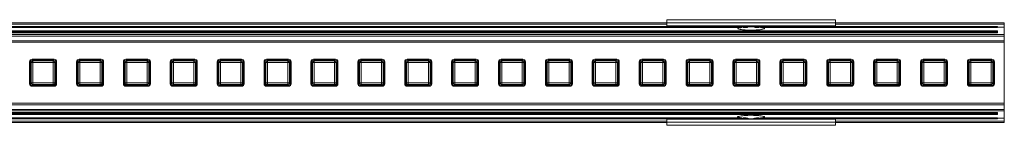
# Model space of a CAD drawing. Header units: millimetres. Extents: x -1079 to 3821, y 211 to 861.
# Tile 21 of 26: x 956 to 1247, y 829 to 861. Entities that reach past the tile are written whole.
import ezdxf

# ---------------------------------------------------------------- set-up
doc = ezdxf.new("R2010")
doc.units = ezdxf.units.MM

# ---------------------------------------------------------------- blocks, each defined once
blk = doc.blocks.new('Drawing View1')
at = {"color": 7, "linetype": 'Continuous', "lineweight": 18}
for p, q in [((1850, 0.97), (50, 0.97)), ((1850, 0.58), (50, 0.58)), ((1900, 1.88), (1850, 1.88)), ((1850, 1.88), (1850, 0.96)), ((1900, 0.96), (1850, 0.96)), ((1850, 0.96), (1850, 0.04)), ((1900, 0.04), (1850, 0.04)), ((1850, 0.04), (1850, 0)), ((1850, 0), (1900, 0)), ((1900, 1.88), (1900, 0.96)), ((1950, 0.97), (1900, 0.97)), ((1900, 0.96), (1900, 0.04)), ((1950, 0.58), (1900, 0.58)), ((1900, 0.04), (1900, 0)), ((1950, 0.97), (1950, 0.58)), ((1950, -2.47), (-50, -2.47)), ((1948, -0.12), (-48, -0.12)), ((1948, -0.18), (-48, -0.18)), ((1948, -1.4), (-48, -1.4)), ((1948, -1.57), (-48, -1.57)), ((1948, -1.75), (-48, -1.75)), ((1948, -1.99), (-48, -1.99)), ((1872.41, -0.24), (27.59, -0.24)), ((1872.19, -0.46), (27.81, -0.46)), ((1873.91, -0.39), (1872.65, -0.39)), ((1877.35, -0.39), (1876.09, -0.39)), ((1948, -0.24), (1877.59, -0.24)), ((1948, -0.46), (1877.81, -0.46)), ((1948, -0.12), (1948, -0.18)), ((1948, -0.18), (1948, -0.24)), ((1948, -0.24), (1948, -0.46)), ((1950, -0.31), (1948, -0.31)), ((1948, -1.4), (1948, -1.57)), ((1948, -1.57), (1948, -1.75)), ((1948, -1.75), (1948, -1.99)), ((1950, -0.31), (1950, -2.47)), ((1950, -2.47), (1950, -2.93)), ((1950, -2.93), (-50, -2.93)), ((1950, -4.34), (-50, -4.34)), ((1950, -4.77), (-50, -4.77)), ((1950, -2.93), (1950, -4.34)), ((1950, -4.34), (1950, -4.77)), ((1950, -4.77), (1950, -22.79)), ((1661.28, -10.53), (1661.28, -17.03)), ((1661.77, -10.77), (1661.53, -10.53)), ((1661.53, -10.53), (1661.53, -17.04)), ((1661.77, -16.79), (1661.77, -10.77)), ((1662.27, -10.77), (1661.77, -10.77)), ((1662.02, -10.03), (1662.27, -10.28)), ((1668.53, -10.03), (1662.02, -10.03)), ((1668.53, -9.78), (1662.03, -9.78)), ((1662.27, -10.77), (1662.27, -10.28)), ((1662.27, -10.28), (1668.29, -10.28)), ((1662.27, -10.77), (1662.27, -16.79)), ((1668.29, -10.77), (1662.27, -10.77)), ((1668.29, -10.28), (1668.53, -10.03)), ((1668.29, -10.77), (1668.29, -10.28)), ((1668.29, -16.79), (1668.29, -10.77)), ((1668.29, -10.77), (1668.78, -10.77)), ((1669.03, -10.53), (1668.78, -10.77)), ((1668.78, -10.77), (1668.78, -16.79)), ((1669.03, -17.04), (1669.03, -10.53)), ((1669.28, -17.03), (1669.28, -10.53)), ((1675.17, -10.53), (1675.17, -17.03)), ((1675.66, -10.77), (1675.42, -10.53)), ((1675.42, -10.53), (1675.42, -17.04)), ((1676.16, -10.77), (1675.66, -10.77)), ((1675.66, -16.79), (1675.66, -10.77)), ((1675.91, -10.03), (1676.16, -10.28)), ((1682.42, -10.03), (1675.91, -10.03)), ((1682.42, -9.78), (1675.92, -9.78)), ((1676.16, -10.77), (1676.16, -10.28)), ((1676.16, -10.28), (1682.18, -10.28)), ((1682.18, -10.77), (1676.16, -10.77)), ((1676.16, -10.77), (1676.16, -16.79)), ((1682.18, -10.28), (1682.42, -10.03)), ((1682.18, -10.77), (1682.18, -10.28)), ((1682.18, -16.79), (1682.18, -10.77)), ((1682.18, -10.77), (1682.67, -10.77)), ((1682.92, -10.53), (1682.67, -10.77)), ((1682.67, -10.77), (1682.67, -16.79)), ((1682.92, -17.04), (1682.92, -10.53)), ((1683.17, -17.03), (1683.17, -10.53)), ((1689.06, -10.53), (1689.06, -17.03)), ((1689.55, -10.77), (1689.31, -10.53)), ((1689.31, -10.53), (1689.31, -17.04)), ((1690.05, -10.77), (1689.55, -10.77)), ((1689.55, -16.79), (1689.55, -10.77)), ((1689.8, -10.03), (1690.05, -10.28)), ((1696.31, -10.03), (1689.8, -10.03)), ((1696.31, -9.78), (1689.81, -9.78)), ((1690.05, -10.77), (1690.05, -10.28)), ((1690.05, -10.28), (1696.07, -10.28)), ((1696.07, -10.77), (1690.05, -10.77)), ((1690.05, -10.77), (1690.05, -16.79)), ((1696.07, -10.28), (1696.31, -10.03)), ((1696.07, -10.77), (1696.07, -10.28)), ((1696.07, -16.79), (1696.07, -10.77)), ((1696.07, -10.77), (1696.56, -10.77)), ((1696.81, -10.53), (1696.56, -10.77)), ((1696.56, -10.77), (1696.56, -16.79)), ((1696.81, -17.04), (1696.81, -10.53)), ((1697.06, -17.03), (1697.06, -10.53)), ((1702.94, -10.53), (1702.94, -17.03)), ((1703.44, -10.77), (1703.19, -10.53)), ((1703.19, -10.53), (1703.19, -17.04)), ((1703.93, -10.77), (1703.44, -10.77)), ((1703.44, -16.79), (1703.44, -10.77)), ((1710.19, -9.78), (1703.69, -9.78)), ((1703.69, -10.03), (1703.93, -10.28)), ((1710.2, -10.03), (1703.69, -10.03)), ((1703.93, -10.77), (1703.93, -10.28)), ((1703.93, -10.28), (1709.95, -10.28)), ((1709.95, -10.77), (1703.93, -10.77)), ((1703.93, -10.77), (1703.93, -16.79)), ((1709.95, -10.28), (1710.2, -10.03)), ((1709.95, -10.77), (1709.95, -10.28)), ((1709.95, -16.79), (1709.95, -10.77)), ((1709.95, -10.77), (1710.45, -10.77)), ((1710.69, -10.53), (1710.45, -10.77)), ((1710.45, -10.77), (1710.45, -16.79)), ((1710.69, -17.04), (1710.69, -10.53)), ((1710.94, -17.03), (1710.94, -10.53)), ((1716.83, -10.53), (1716.83, -17.03)), ((1717.33, -10.77), (1717.08, -10.53)), ((1717.08, -10.53), (1717.08, -17.04)), ((1717.82, -10.77), (1717.33, -10.77)), ((1717.33, -16.79), (1717.33, -10.77)), ((1724.08, -9.78), (1717.58, -9.78)), ((1717.58, -10.03), (1717.82, -10.28)), ((1724.09, -10.03), (1717.58, -10.03)), ((1717.82, -10.77), (1717.82, -10.28)), ((1717.82, -10.28), (1723.84, -10.28)), ((1723.84, -10.77), (1717.82, -10.77)), ((1717.82, -10.77), (1717.82, -16.79)), ((1723.84, -10.28), (1724.09, -10.03)), ((1723.84, -10.77), (1723.84, -10.28)), ((1723.84, -16.79), (1723.84, -10.77)), ((1723.84, -10.77), (1724.34, -10.77)), ((1724.58, -10.53), (1724.34, -10.77)), ((1724.34, -10.77), (1724.34, -16.79)), ((1724.58, -17.04), (1724.58, -10.53)), ((1724.83, -17.03), (1724.83, -10.53)), ((1730.72, -10.53), (1730.72, -17.03)), ((1731.22, -10.77), (1730.97, -10.53)), ((1730.97, -10.53), (1730.97, -17.04)), ((1731.22, -16.79), (1731.22, -10.77)), ((1731.71, -10.77), (1731.22, -10.77)), ((1737.97, -9.78), (1731.47, -9.78)), ((1731.47, -10.03), (1731.71, -10.28)), ((1737.98, -10.03), (1731.47, -10.03)), ((1731.71, -10.77), (1731.71, -10.28)), ((1731.71, -10.28), (1737.73, -10.28)), ((1737.73, -10.77), (1731.71, -10.77)), ((1731.71, -10.77), (1731.71, -16.79)), ((1737.73, -10.28), (1737.98, -10.03)), ((1737.73, -10.77), (1737.73, -10.28)), ((1737.73, -16.79), (1737.73, -10.77)), ((1737.73, -10.77), (1738.23, -10.77)), ((1738.47, -10.53), (1738.23, -10.77)), ((1738.23, -10.77), (1738.23, -16.79)), ((1738.47, -17.04), (1738.47, -10.53)), ((1738.72, -17.03), (1738.72, -10.53)), ((1744.61, -10.53), (1744.61, -17.03)), ((1745.11, -10.77), (1744.86, -10.53)), ((1744.86, -10.53), (1744.86, -17.04)), ((1745.6, -10.77), (1745.11, -10.77)), ((1745.11, -16.79), (1745.11, -10.77)), ((1751.86, -9.78), (1745.36, -9.78)), ((1745.36, -10.03), (1745.6, -10.28)), ((1751.87, -10.03), (1745.36, -10.03)), ((1745.6, -10.77), (1745.6, -10.28)), ((1745.6, -10.28), (1751.62, -10.28)), ((1751.62, -10.77), (1745.6, -10.77)), ((1745.6, -10.77), (1745.6, -16.79)), ((1751.62, -10.28), (1751.87, -10.03)), ((1751.62, -10.77), (1751.62, -10.28)), ((1751.62, -16.79), (1751.62, -10.77)), ((1751.62, -10.77), (1752.12, -10.77)), ((1752.36, -10.53), (1752.12, -10.77)), ((1752.12, -10.77), (1752.12, -16.79)), ((1752.36, -17.04), (1752.36, -10.53)), ((1752.61, -17.03), (1752.61, -10.53)), ((1758.5, -10.53), (1758.5, -17.03)), ((1758.99, -10.77), (1758.75, -10.53)), ((1758.75, -10.53), (1758.75, -17.04)), ((1758.99, -16.79), (1758.99, -10.77)), ((1759.49, -10.77), (1758.99, -10.77)), ((1765.75, -9.78), (1759.25, -9.78)), ((1759.25, -10.03), (1759.49, -10.28)), ((1765.75, -10.03), (1759.25, -10.03)), ((1759.49, -10.77), (1759.49, -10.28)), ((1759.49, -10.28), (1765.51, -10.28)), ((1765.51, -10.77), (1759.49, -10.77)), ((1759.49, -10.77), (1759.49, -16.79)), ((1765.51, -10.28), (1765.75, -10.03)), ((1765.51, -10.77), (1765.51, -10.28)), ((1765.51, -16.79), (1765.51, -10.77)), ((1765.51, -10.77), (1766.01, -10.77)), ((1766.25, -10.53), (1766.01, -10.77)), ((1766.01, -10.77), (1766.01, -16.79)), ((1766.25, -17.04), (1766.25, -10.53)), ((1766.5, -17.03), (1766.5, -10.53)), ((1772.39, -10.53), (1772.39, -17.03)), ((1772.88, -10.77), (1772.64, -10.53)), ((1772.64, -10.53), (1772.64, -17.04)), ((1772.88, -16.79), (1772.88, -10.77)), ((1773.38, -10.77), (1772.88, -10.77)), ((1773.13, -10.03), (1773.38, -10.28)), ((1779.64, -10.03), (1773.13, -10.03)), ((1779.64, -9.78), (1773.14, -9.78)), ((1773.38, -10.77), (1773.38, -10.28)), ((1773.38, -10.28), (1779.4, -10.28)), ((1779.4, -10.77), (1773.38, -10.77)), ((1773.38, -10.77), (1773.38, -16.79)), ((1779.4, -10.28), (1779.64, -10.03)), ((1779.4, -10.77), (1779.4, -10.28)), ((1779.4, -16.79), (1779.4, -10.77)), ((1779.4, -10.77), (1779.89, -10.77)), ((1780.14, -10.53), (1779.89, -10.77)), ((1779.89, -10.77), (1779.89, -16.79)), ((1780.14, -17.04), (1780.14, -10.53)), ((1780.39, -17.03), (1780.39, -10.53)), ((1786.28, -10.53), (1786.28, -17.03)), ((1786.77, -10.77), (1786.53, -10.53)), ((1786.53, -10.53), (1786.53, -17.04)), ((1787.27, -10.77), (1786.77, -10.77)), ((1786.77, -16.79), (1786.77, -10.77)), ((1787.02, -10.03), (1787.27, -10.28)), ((1793.53, -10.03), (1787.02, -10.03)), ((1793.53, -9.78), (1787.03, -9.78)), ((1787.27, -10.77), (1787.27, -10.28)), ((1787.27, -10.28), (1793.29, -10.28)), ((1787.27, -10.77), (1787.27, -16.79)), ((1793.29, -10.77), (1787.27, -10.77)), ((1793.29, -10.28), (1793.53, -10.03)), ((1793.29, -10.77), (1793.29, -10.28)), ((1793.29, -16.79), (1793.29, -10.77)), ((1793.29, -10.77), (1793.78, -10.77)), ((1794.03, -10.53), (1793.78, -10.77)), ((1793.78, -10.77), (1793.78, -16.79)), ((1794.03, -17.04), (1794.03, -10.53)), ((1794.28, -17.03), (1794.28, -10.53)), ((1800.17, -10.53), (1800.17, -17.03)), ((1800.66, -10.77), (1800.42, -10.53)), ((1800.42, -10.53), (1800.42, -17.04)), ((1800.66, -16.79), (1800.66, -10.77)), ((1801.16, -10.77), (1800.66, -10.77)), ((1800.91, -10.03), (1801.16, -10.28)), ((1807.42, -10.03), (1800.91, -10.03)), ((1807.42, -9.78), (1800.92, -9.78)), ((1801.16, -10.77), (1801.16, -10.28)), ((1801.16, -10.28), (1807.18, -10.28)), ((1807.18, -10.77), (1801.16, -10.77)), ((1801.16, -10.77), (1801.16, -16.79)), ((1807.18, -10.28), (1807.42, -10.03)), ((1807.18, -10.77), (1807.18, -10.28)), ((1807.18, -16.79), (1807.18, -10.77)), ((1807.18, -10.77), (1807.67, -10.77)), ((1807.92, -10.53), (1807.67, -10.77)), ((1807.67, -10.77), (1807.67, -16.79)), ((1807.92, -17.04), (1807.92, -10.53)), ((1808.17, -17.03), (1808.17, -10.53)), ((1814.06, -10.53), (1814.06, -17.03)), ((1814.55, -10.77), (1814.31, -10.53)), ((1814.31, -10.53), (1814.31, -17.04)), ((1815.05, -10.77), (1814.55, -10.77)), ((1814.55, -16.79), (1814.55, -10.77)), ((1814.8, -10.03), (1815.05, -10.28)), ((1821.31, -10.03), (1814.8, -10.03)), ((1821.31, -9.78), (1814.81, -9.78)), ((1815.05, -10.77), (1815.05, -10.28)), ((1815.05, -10.28), (1821.07, -10.28)), ((1821.07, -10.77), (1815.05, -10.77)), ((1815.05, -10.77), (1815.05, -16.79)), ((1821.07, -10.28), (1821.31, -10.03)), ((1821.07, -10.77), (1821.07, -10.28)), ((1821.07, -16.79), (1821.07, -10.77)), ((1821.07, -10.77), (1821.56, -10.77)), ((1821.81, -10.53), (1821.56, -10.77)), ((1821.56, -10.77), (1821.56, -16.79)), ((1821.81, -17.04), (1821.81, -10.53)), ((1822.06, -17.03), (1822.06, -10.53)), ((1827.94, -10.53), (1827.94, -17.03)), ((1828.44, -10.77), (1828.19, -10.53)), ((1828.19, -10.53), (1828.19, -17.04)), ((1828.93, -10.77), (1828.44, -10.77)), ((1828.44, -16.79), (1828.44, -10.77)), ((1835.19, -9.78), (1828.69, -9.78)), ((1828.69, -10.03), (1828.93, -10.28)), ((1835.2, -10.03), (1828.69, -10.03)), ((1828.93, -10.77), (1828.93, -10.28)), ((1828.93, -10.28), (1834.95, -10.28)), ((1834.95, -10.77), (1828.93, -10.77)), ((1828.93, -10.77), (1828.93, -16.79)), ((1834.95, -10.28), (1835.2, -10.03)), ((1834.95, -10.77), (1834.95, -10.28)), ((1834.95, -16.79), (1834.95, -10.77)), ((1834.95, -10.77), (1835.45, -10.77)), ((1835.69, -10.53), (1835.45, -10.77)), ((1835.45, -10.77), (1835.45, -16.79)), ((1835.69, -17.04), (1835.69, -10.53)), ((1835.94, -17.03), (1835.94, -10.53)), ((1841.83, -10.53), (1841.83, -17.03)), ((1842.33, -10.77), (1842.08, -10.53)), ((1842.08, -10.53), (1842.08, -17.04)), ((1842.82, -10.77), (1842.33, -10.77)), ((1842.33, -16.79), (1842.33, -10.77)), ((1849.08, -9.78), (1842.58, -9.78)), ((1842.58, -10.03), (1842.82, -10.28)), ((1849.09, -10.03), (1842.58, -10.03)), ((1842.82, -10.77), (1842.82, -10.28)), ((1842.82, -10.28), (1848.84, -10.28)), ((1848.84, -10.77), (1842.82, -10.77)), ((1842.82, -10.77), (1842.82, -16.79)), ((1848.84, -10.28), (1849.09, -10.03)), ((1848.84, -10.77), (1848.84, -10.28)), ((1848.84, -16.79), (1848.84, -10.77)), ((1848.84, -10.77), (1849.34, -10.77)), ((1849.58, -10.53), (1849.34, -10.77)), ((1849.34, -10.77), (1849.34, -16.79)), ((1849.58, -17.04), (1849.58, -10.53)), ((1849.83, -17.03), (1849.83, -10.53)), ((1855.72, -10.53), (1855.72, -17.03)), ((1856.22, -10.77), (1855.97, -10.53)), ((1855.97, -10.53), (1855.97, -17.04)), ((1856.22, -16.79), (1856.22, -10.77)), ((1856.71, -10.77), (1856.22, -10.77)), ((1862.97, -9.78), (1856.47, -9.78)), ((1856.47, -10.03), (1856.71, -10.28)), ((1862.98, -10.03), (1856.47, -10.03)), ((1856.71, -10.77), (1856.71, -10.28)), ((1856.71, -10.28), (1862.73, -10.28)), ((1862.73, -10.77), (1856.71, -10.77)), ((1856.71, -10.77), (1856.71, -16.79)), ((1862.73, -10.28), (1862.98, -10.03)), ((1862.73, -10.77), (1862.73, -10.28)), ((1862.73, -16.79), (1862.73, -10.77)), ((1862.73, -10.77), (1863.23, -10.77)), ((1863.47, -10.53), (1863.23, -10.77)), ((1863.23, -10.77), (1863.23, -16.79)), ((1863.47, -17.04), (1863.47, -10.53)), ((1863.72, -17.03), (1863.72, -10.53)), ((1869.61, -10.53), (1869.61, -17.03)), ((1870.11, -10.77), (1869.86, -10.53)), ((1869.86, -10.53), (1869.86, -17.04)), ((1870.11, -16.79), (1870.11, -10.77)), ((1870.6, -10.77), (1870.11, -10.77)), ((1876.86, -9.78), (1870.36, -9.78)), ((1870.36, -10.03), (1870.6, -10.28)), ((1876.87, -10.03), (1870.36, -10.03)), ((1870.6, -10.77), (1870.6, -10.28)), ((1870.6, -10.28), (1876.62, -10.28)), ((1876.62, -10.77), (1870.6, -10.77)), ((1870.6, -10.77), (1870.6, -16.79)), ((1876.62, -10.28), (1876.87, -10.03)), ((1876.62, -10.77), (1876.62, -10.28)), ((1876.62, -16.79), (1876.62, -10.77)), ((1876.62, -10.77), (1877.12, -10.77)), ((1877.36, -10.53), (1877.12, -10.77)), ((1877.12, -10.77), (1877.12, -16.79)), ((1877.36, -17.04), (1877.36, -10.53)), ((1877.61, -17.03), (1877.61, -10.53)), ((1883.5, -10.53), (1883.5, -17.03)), ((1883.99, -10.77), (1883.75, -10.53)), ((1883.75, -10.53), (1883.75, -17.04)), ((1884.49, -10.77), (1883.99, -10.77)), ((1883.99, -16.79), (1883.99, -10.77)), ((1890.75, -9.78), (1884.25, -9.78)), ((1884.25, -10.03), (1884.49, -10.28)), ((1890.75, -10.03), (1884.25, -10.03)), ((1884.49, -10.77), (1884.49, -10.28)), ((1884.49, -10.28), (1890.51, -10.28)), ((1890.51, -10.77), (1884.49, -10.77)), ((1884.49, -10.77), (1884.49, -16.79)), ((1890.51, -10.28), (1890.75, -10.03)), ((1890.51, -10.77), (1890.51, -10.28)), ((1890.51, -16.79), (1890.51, -10.77)), ((1890.51, -10.77), (1891.01, -10.77)), ((1891.25, -10.53), (1891.01, -10.77)), ((1891.01, -10.77), (1891.01, -16.79)), ((1891.25, -17.04), (1891.25, -10.53)), ((1891.5, -17.03), (1891.5, -10.53)), ((1897.39, -10.53), (1897.39, -17.03)), ((1897.88, -10.77), (1897.64, -10.53)), ((1897.64, -10.53), (1897.64, -17.04)), ((1898.38, -10.77), (1897.88, -10.77)), ((1897.88, -16.79), (1897.88, -10.77)), ((1898.13, -10.03), (1898.38, -10.28)), ((1904.64, -10.03), (1898.13, -10.03)), ((1904.64, -9.78), (1898.14, -9.78)), ((1898.38, -10.77), (1898.38, -10.28)), ((1898.38, -10.28), (1904.4, -10.28)), ((1904.4, -10.77), (1898.38, -10.77)), ((1898.38, -10.77), (1898.38, -16.79)), ((1904.4, -10.28), (1904.64, -10.03)), ((1904.4, -10.77), (1904.4, -10.28)), ((1904.4, -16.79), (1904.4, -10.77)), ((1904.4, -10.77), (1904.89, -10.77)), ((1905.14, -10.53), (1904.89, -10.77)), ((1904.89, -10.77), (1904.89, -16.79)), ((1905.14, -17.04), (1905.14, -10.53)), ((1905.39, -17.03), (1905.39, -10.53)), ((1911.28, -10.53), (1911.28, -17.03)), ((1911.77, -10.77), (1911.53, -10.53)), ((1911.53, -10.53), (1911.53, -17.04)), ((1912.27, -10.77), (1911.77, -10.77)), ((1911.77, -16.79), (1911.77, -10.77)), ((1912.02, -10.03), (1912.27, -10.28)), ((1918.53, -10.03), (1912.02, -10.03)), ((1918.53, -9.78), (1912.03, -9.78)), ((1912.27, -10.77), (1912.27, -10.28)), ((1912.27, -10.28), (1918.29, -10.28)), ((1918.29, -10.77), (1912.27, -10.77)), ((1912.27, -10.77), (1912.27, -16.79)), ((1918.29, -10.28), (1918.53, -10.03)), ((1918.29, -10.77), (1918.29, -10.28)), ((1918.29, -16.79), (1918.29, -10.77)), ((1918.29, -10.77), (1918.78, -10.77)), ((1919.03, -10.53), (1918.78, -10.77)), ((1918.78, -10.77), (1918.78, -16.79)), ((1919.03, -17.04), (1919.03, -10.53)), ((1919.28, -17.03), (1919.28, -10.53)), ((1925.17, -10.53), (1925.17, -17.03)), ((1925.66, -10.77), (1925.42, -10.53)), ((1925.42, -10.53), (1925.42, -17.04)), ((1925.66, -16.79), (1925.66, -10.77)), ((1926.16, -10.77), (1925.66, -10.77)), ((1925.91, -10.03), (1926.16, -10.28)), ((1932.42, -10.03), (1925.91, -10.03)), ((1932.42, -9.78), (1925.92, -9.78)), ((1926.16, -10.77), (1926.16, -10.28)), ((1926.16, -10.28), (1932.18, -10.28)), ((1932.18, -10.77), (1926.16, -10.77)), ((1926.16, -10.77), (1926.16, -16.79)), ((1932.18, -10.28), (1932.42, -10.03)), ((1932.18, -10.77), (1932.18, -10.28)), ((1932.18, -16.79), (1932.18, -10.77)), ((1932.18, -10.77), (1932.67, -10.77)), ((1932.92, -10.53), (1932.67, -10.77)), ((1932.67, -10.77), (1932.67, -16.79)), ((1932.92, -17.04), (1932.92, -10.53)), ((1933.17, -17.03), (1933.17, -10.53)), ((1939.06, -10.53), (1939.06, -17.03)), ((1939.55, -10.77), (1939.31, -10.53)), ((1939.31, -10.53), (1939.31, -17.04)), ((1940.05, -10.77), (1939.55, -10.77)), ((1939.55, -16.79), (1939.55, -10.77)), ((1939.8, -10.03), (1940.05, -10.28)), ((1946.31, -10.03), (1939.8, -10.03)), ((1946.31, -9.78), (1939.81, -9.78)), ((1940.05, -10.77), (1940.05, -10.28)), ((1940.05, -10.28), (1946.07, -10.28)), ((1946.07, -10.77), (1940.05, -10.77)), ((1940.05, -10.77), (1940.05, -16.79)), ((1946.07, -10.28), (1946.31, -10.03)), ((1946.07, -10.77), (1946.07, -10.28)), ((1946.07, -16.79), (1946.07, -10.77)), ((1946.07, -10.77), (1946.56, -10.77)), ((1946.81, -10.53), (1946.56, -10.77)), ((1946.56, -10.77), (1946.56, -16.79)), ((1946.81, -17.04), (1946.81, -10.53)), ((1947.06, -17.03), (1947.06, -10.53)), ((1661.53, -17.04), (1661.77, -16.79)), ((1661.77, -16.79), (1662.27, -16.79)), ((1662.27, -17.29), (1662.02, -17.53)), ((1662.27, -17.29), (1662.27, -16.79)), ((1662.27, -16.79), (1668.29, -16.79)), ((1668.29, -17.29), (1662.27, -17.29)), ((1668.78, -16.79), (1668.29, -16.79)), ((1668.29, -17.29), (1668.29, -16.79)), ((1668.53, -17.53), (1668.29, -17.29)), ((1668.78, -16.79), (1669.03, -17.04)), ((1675.42, -17.04), (1675.66, -16.79)), ((1675.66, -16.79), (1676.16, -16.79)), ((1676.16, -17.29), (1675.91, -17.53)), ((1676.16, -17.29), (1676.16, -16.79)), ((1676.16, -16.79), (1682.18, -16.79)), ((1682.18, -17.29), (1676.16, -17.29)), ((1682.18, -17.29), (1682.18, -16.79)), ((1682.67, -16.79), (1682.18, -16.79)), ((1682.42, -17.53), (1682.18, -17.29)), ((1682.67, -16.79), (1682.92, -17.04)), ((1689.31, -17.04), (1689.55, -16.79)), ((1689.55, -16.79), (1690.05, -16.79)), ((1690.05, -17.29), (1689.8, -17.53)), ((1690.05, -17.29), (1690.05, -16.79)), ((1690.05, -16.79), (1696.07, -16.79)), ((1696.07, -17.29), (1690.05, -17.29)), ((1696.56, -16.79), (1696.07, -16.79)), ((1696.07, -17.29), (1696.07, -16.79)), ((1696.31, -17.53), (1696.07, -17.29)), ((1696.56, -16.79), (1696.81, -17.04)), ((1703.19, -17.04), (1703.44, -16.79)), ((1703.44, -16.79), (1703.93, -16.79)), ((1703.93, -17.29), (1703.69, -17.53)), ((1703.93, -17.29), (1703.93, -16.79)), ((1703.93, -16.79), (1709.95, -16.79)), ((1709.95, -17.29), (1703.93, -17.29)), ((1709.95, -17.29), (1709.95, -16.79)), ((1710.45, -16.79), (1709.95, -16.79)), ((1710.2, -17.53), (1709.95, -17.29)), ((1710.45, -16.79), (1710.69, -17.04)), ((1717.08, -17.04), (1717.33, -16.79)), ((1717.33, -16.79), (1717.82, -16.79)), ((1717.82, -17.29), (1717.58, -17.53)), ((1717.82, -16.79), (1723.84, -16.79)), ((1717.82, -17.29), (1717.82, -16.79)), ((1723.84, -17.29), (1717.82, -17.29)), ((1724.34, -16.79), (1723.84, -16.79)), ((1723.84, -17.29), (1723.84, -16.79)), ((1724.09, -17.53), (1723.84, -17.29)), ((1724.34, -16.79), (1724.58, -17.04)), ((1730.97, -17.04), (1731.22, -16.79)), ((1731.22, -16.79), (1731.71, -16.79)), ((1731.71, -17.29), (1731.47, -17.53)), ((1731.71, -16.79), (1737.73, -16.79)), ((1731.71, -17.29), (1731.71, -16.79)), ((1737.73, -17.29), (1731.71, -17.29)), ((1737.73, -17.29), (1737.73, -16.79)), ((1738.23, -16.79), (1737.73, -16.79)), ((1737.98, -17.53), (1737.73, -17.29)), ((1738.23, -16.79), (1738.47, -17.04)), ((1744.86, -17.04), (1745.11, -16.79)), ((1745.11, -16.79), (1745.6, -16.79)), ((1745.6, -17.29), (1745.36, -17.53)), ((1745.6, -16.79), (1751.62, -16.79)), ((1745.6, -17.29), (1745.6, -16.79)), ((1751.62, -17.29), (1745.6, -17.29)), ((1751.62, -17.29), (1751.62, -16.79)), ((1752.12, -16.79), (1751.62, -16.79)), ((1751.87, -17.53), (1751.62, -17.29)), ((1752.12, -16.79), (1752.36, -17.04)), ((1758.75, -17.04), (1758.99, -16.79)), ((1758.99, -16.79), (1759.49, -16.79)), ((1759.49, -17.29), (1759.25, -17.53)), ((1759.49, -17.29), (1759.49, -16.79)), ((1759.49, -16.79), (1765.51, -16.79)), ((1765.51, -17.29), (1759.49, -17.29)), ((1765.51, -17.29), (1765.51, -16.79)), ((1766.01, -16.79), (1765.51, -16.79)), ((1765.75, -17.53), (1765.51, -17.29)), ((1766.01, -16.79), (1766.25, -17.04)), ((1772.64, -17.04), (1772.88, -16.79)), ((1772.88, -16.79), (1773.38, -16.79)), ((1773.38, -17.29), (1773.13, -17.53)), ((1773.38, -17.29), (1773.38, -16.79)), ((1773.38, -16.79), (1779.4, -16.79)), ((1779.4, -17.29), (1773.38, -17.29)), ((1779.89, -16.79), (1779.4, -16.79)), ((1779.4, -17.29), (1779.4, -16.79)), ((1779.64, -17.53), (1779.4, -17.29)), ((1779.89, -16.79), (1780.14, -17.04)), ((1786.53, -17.04), (1786.77, -16.79)), ((1786.77, -16.79), (1787.27, -16.79)), ((1787.27, -17.29), (1787.02, -17.53)), ((1787.27, -16.79), (1793.29, -16.79)), ((1787.27, -17.29), (1787.27, -16.79)), ((1793.29, -17.29), (1787.27, -17.29)), ((1793.29, -17.29), (1793.29, -16.79)), ((1793.78, -16.79), (1793.29, -16.79)), ((1793.53, -17.53), (1793.29, -17.29)), ((1793.78, -16.79), (1794.03, -17.04)), ((1800.42, -17.04), (1800.66, -16.79)), ((1800.66, -16.79), (1801.16, -16.79)), ((1801.16, -17.29), (1800.91, -17.53)), ((1801.16, -17.29), (1801.16, -16.79)), ((1801.16, -16.79), (1807.18, -16.79)), ((1807.18, -17.29), (1801.16, -17.29)), ((1807.18, -17.29), (1807.18, -16.79)), ((1807.67, -16.79), (1807.18, -16.79)), ((1807.42, -17.53), (1807.18, -17.29)), ((1807.67, -16.79), (1807.92, -17.04)), ((1814.31, -17.04), (1814.55, -16.79)), ((1814.55, -16.79), (1815.05, -16.79)), ((1815.05, -17.29), (1814.8, -17.53)), ((1815.05, -17.29), (1815.05, -16.79)), ((1815.05, -16.79), (1821.07, -16.79)), ((1821.07, -17.29), (1815.05, -17.29)), ((1821.56, -16.79), (1821.07, -16.79)), ((1821.07, -17.29), (1821.07, -16.79)), ((1821.31, -17.53), (1821.07, -17.29)), ((1821.56, -16.79), (1821.81, -17.04)), ((1828.19, -17.04), (1828.44, -16.79)), ((1828.44, -16.79), (1828.93, -16.79)), ((1828.93, -17.29), (1828.69, -17.53)), ((1828.93, -17.29), (1828.93, -16.79)), ((1828.93, -16.79), (1834.95, -16.79)), ((1834.95, -17.29), (1828.93, -17.29)), ((1835.45, -16.79), (1834.95, -16.79)), ((1834.95, -17.29), (1834.95, -16.79)), ((1835.2, -17.53), (1834.95, -17.29)), ((1835.45, -16.79), (1835.69, -17.04)), ((1842.08, -17.04), (1842.33, -16.79)), ((1842.33, -16.79), (1842.82, -16.79)), ((1842.82, -17.29), (1842.58, -17.53)), ((1842.82, -17.29), (1842.82, -16.79)), ((1842.82, -16.79), (1848.84, -16.79)), ((1848.84, -17.29), (1842.82, -17.29)), ((1849.34, -16.79), (1848.84, -16.79)), ((1848.84, -17.29), (1848.84, -16.79)), ((1849.09, -17.53), (1848.84, -17.29)), ((1849.34, -16.79), (1849.58, -17.04)), ((1855.97, -17.04), (1856.22, -16.79)), ((1856.22, -16.79), (1856.71, -16.79)), ((1856.71, -17.29), (1856.47, -17.53)), ((1856.71, -17.29), (1856.71, -16.79)), ((1856.71, -16.79), (1862.73, -16.79)), ((1862.73, -17.29), (1856.71, -17.29)), ((1863.23, -16.79), (1862.73, -16.79)), ((1862.73, -17.29), (1862.73, -16.79)), ((1862.98, -17.53), (1862.73, -17.29)), ((1863.23, -16.79), (1863.47, -17.04)), ((1869.86, -17.04), (1870.11, -16.79)), ((1870.11, -16.79), (1870.6, -16.79)), ((1870.6, -17.29), (1870.36, -17.53)), ((1870.6, -17.29), (1870.6, -16.79)), ((1870.6, -16.79), (1876.62, -16.79)), ((1876.62, -17.29), (1870.6, -17.29)), ((1877.12, -16.79), (1876.62, -16.79)), ((1876.62, -17.29), (1876.62, -16.79)), ((1876.87, -17.53), (1876.62, -17.29)), ((1877.12, -16.79), (1877.36, -17.04)), ((1883.75, -17.04), (1883.99, -16.79)), ((1883.99, -16.79), (1884.49, -16.79)), ((1884.49, -17.29), (1884.25, -17.53)), ((1884.49, -17.29), (1884.49, -16.79)), ((1884.49, -16.79), (1890.51, -16.79)), ((1890.51, -17.29), (1884.49, -17.29)), ((1890.51, -17.29), (1890.51, -16.79)), ((1891.01, -16.79), (1890.51, -16.79)), ((1890.75, -17.53), (1890.51, -17.29)), ((1891.01, -16.79), (1891.25, -17.04)), ((1897.64, -17.04), (1897.88, -16.79)), ((1897.88, -16.79), (1898.38, -16.79)), ((1898.38, -17.29), (1898.13, -17.53)), ((1898.38, -17.29), (1898.38, -16.79)), ((1898.38, -16.79), (1904.4, -16.79)), ((1904.4, -17.29), (1898.38, -17.29)), ((1904.89, -16.79), (1904.4, -16.79)), ((1904.4, -17.29), (1904.4, -16.79)), ((1904.64, -17.53), (1904.4, -17.29)), ((1904.89, -16.79), (1905.14, -17.04)), ((1911.53, -17.04), (1911.77, -16.79)), ((1911.77, -16.79), (1912.27, -16.79)), ((1912.27, -17.29), (1912.02, -17.53)), ((1912.27, -17.29), (1912.27, -16.79)), ((1912.27, -16.79), (1918.29, -16.79)), ((1918.29, -17.29), (1912.27, -17.29)), ((1918.78, -16.79), (1918.29, -16.79)), ((1918.29, -17.29), (1918.29, -16.79)), ((1918.53, -17.53), (1918.29, -17.29)), ((1918.78, -16.79), (1919.03, -17.04)), ((1925.42, -17.04), (1925.66, -16.79)), ((1925.66, -16.79), (1926.16, -16.79)), ((1926.16, -17.29), (1925.91, -17.53)), ((1926.16, -17.29), (1926.16, -16.79)), ((1926.16, -16.79), (1932.18, -16.79)), ((1932.18, -17.29), (1926.16, -17.29)), ((1932.67, -16.79), (1932.18, -16.79)), ((1932.18, -17.29), (1932.18, -16.79)), ((1932.42, -17.53), (1932.18, -17.29)), ((1932.67, -16.79), (1932.92, -17.04)), ((1939.31, -17.04), (1939.55, -16.79)), ((1939.55, -16.79), (1940.05, -16.79)), ((1940.05, -17.29), (1939.8, -17.53)), ((1940.05, -17.29), (1940.05, -16.79)), ((1940.05, -16.79), (1946.07, -16.79)), ((1946.07, -17.29), (1940.05, -17.29)), ((1946.56, -16.79), (1946.07, -16.79)), ((1946.07, -17.29), (1946.07, -16.79)), ((1946.31, -17.53), (1946.07, -17.29)), ((1946.56, -16.79), (1946.81, -17.04)), ((1662.02, -17.53), (1668.53, -17.53)), ((1662.03, -17.78), (1668.53, -17.78)), ((1675.91, -17.53), (1682.42, -17.53)), ((1675.92, -17.78), (1682.42, -17.78)), ((1689.8, -17.53), (1696.31, -17.53)), ((1689.81, -17.78), (1696.31, -17.78)), ((1703.69, -17.53), (1710.2, -17.53)), ((1703.69, -17.78), (1710.19, -17.78)), ((1717.58, -17.53), (1724.09, -17.53)), ((1717.58, -17.78), (1724.08, -17.78)), ((1731.47, -17.53), (1737.98, -17.53)), ((1731.47, -17.78), (1737.97, -17.78)), ((1745.36, -17.53), (1751.87, -17.53)), ((1745.36, -17.78), (1751.86, -17.78)), ((1759.25, -17.53), (1765.75, -17.53)), ((1759.25, -17.78), (1765.75, -17.78)), ((1773.13, -17.53), (1779.64, -17.53)), ((1773.14, -17.78), (1779.64, -17.78)), ((1787.02, -17.53), (1793.53, -17.53)), ((1787.03, -17.78), (1793.53, -17.78)), ((1800.91, -17.53), (1807.42, -17.53)), ((1800.92, -17.78), (1807.42, -17.78)), ((1814.8, -17.53), (1821.31, -17.53)), ((1814.81, -17.78), (1821.31, -17.78)), ((1828.69, -17.53), (1835.2, -17.53)), ((1828.69, -17.78), (1835.19, -17.78)), ((1842.58, -17.53), (1849.09, -17.53)), ((1842.58, -17.78), (1849.08, -17.78)), ((1856.47, -17.53), (1862.98, -17.53)), ((1856.47, -17.78), (1862.97, -17.78)), ((1870.36, -17.53), (1876.87, -17.53)), ((1870.36, -17.78), (1876.86, -17.78)), ((1884.25, -17.53), (1890.75, -17.53)), ((1884.25, -17.78), (1890.75, -17.78)), ((1898.13, -17.53), (1904.64, -17.53)), ((1898.14, -17.78), (1904.64, -17.78)), ((1912.02, -17.53), (1918.53, -17.53)), ((1912.03, -17.78), (1918.53, -17.78)), ((1925.91, -17.53), (1932.42, -17.53)), ((1925.92, -17.78), (1932.42, -17.78)), ((1939.8, -17.53), (1946.31, -17.53)), ((1939.81, -17.78), (1946.31, -17.78)), ((1950, -22.79), (-50, -22.79)), ((1950, -23.23), (-50, -23.23)), ((1950, -22.79), (1950, -23.23)), ((1950, -23.23), (1950, -24.64)), ((1950, -24.64), (-50, -24.64)), ((1950, -25.1), (-50, -25.1)), ((1948, -25.58), (-48, -25.58)), ((-48, -25.82), (1948, -25.82)), ((-48, -26), (1948, -26)), ((-48, -26.17), (1948, -26.17)), ((1948, -25.58), (1948, -25.82)), ((1948, -25.82), (1948, -26)), ((1948, -26), (1948, -26.17)), ((1950, -24.64), (1950, -25.1)), ((1950, -25.1), (1950, -27.26)), ((-48, -27.39), (1948, -27.39)), ((-48, -27.45), (1948, -27.45)), ((27.59, -27.32), (1872.41, -27.32)), ((1872.19, -27.11), (27.81, -27.11)), ((1850, -28.14), (50, -28.14)), ((1850, -28.54), (50, -28.54)), ((1850, -27.45), (1850, -27.49)), ((1900, -27.49), (1850, -27.49)), ((1850, -27.49), (1850, -28.41)), ((1900, -28.41), (1850, -28.41)), ((1850, -28.41), (1850, -29.32)), ((1873.91, -27.18), (1872.65, -27.18)), ((1877.35, -27.18), (1876.09, -27.18)), ((1877.59, -27.32), (1948, -27.32)), ((1948, -27.11), (1877.81, -27.11)), ((1900, -27.45), (1900, -27.49)), ((1900, -27.49), (1900, -28.41)), ((1950, -28.14), (1900, -28.14)), ((1900, -28.41), (1900, -29.32)), ((1950, -28.54), (1900, -28.54)), ((1948, -27.11), (1948, -27.32)), ((1950, -27.26), (1948, -27.26)), ((1948, -27.32), (1948, -27.39)), ((1948, -27.39), (1948, -27.45)), ((1950, -28.14), (1950, -28.54)), ((1900, -29.32), (1850, -29.32))]:
    blk.add_line(p, q, dxfattribs=at)
for centre, radius, start, end in [((1662.03, -10.53), 0.75, 90, 180), ((1662.28, -10.78), 0.505, 91.0689, 178.9311), ((1668.28, -10.78), 0.505, 1.0689, 88.9311), ((1668.53, -10.53), 0.75, 0, 90), ((1675.92, -10.53), 0.75, 90, 180), ((1676.17, -10.78), 0.505, 91.0689, 178.9311), ((1682.17, -10.78), 0.505, 1.0689, 88.9311), ((1682.42, -10.53), 0.75, 0, 90), ((1689.81, -10.53), 0.75, 90, 180), ((1690.06, -10.78), 0.505, 91.0689, 178.9311), ((1696.06, -10.78), 0.505, 1.0689, 88.9311), ((1696.31, -10.53), 0.75, 0, 90), ((1703.69, -10.53), 0.75, 90, 180), ((1703.94, -10.78), 0.505, 91.0689, 178.9311), ((1709.94, -10.78), 0.505, 1.0689, 88.9311), ((1710.19, -10.53), 0.75, 0, 90), ((1717.58, -10.53), 0.75, 90, 180), ((1717.83, -10.78), 0.505, 91.0689, 178.9311), ((1723.83, -10.78), 0.505, 1.0689, 88.9311), ((1724.08, -10.53), 0.75, 0, 90), ((1731.47, -10.53), 0.75, 90, 180), ((1731.72, -10.78), 0.505, 91.0689, 178.9311), ((1737.72, -10.78), 0.505, 1.0689, 88.9311), ((1737.97, -10.53), 0.75, 0, 90), ((1745.36, -10.53), 0.75, 90, 180), ((1745.61, -10.78), 0.505, 91.0689, 178.9311), ((1751.61, -10.78), 0.505, 1.0689, 88.9311), ((1751.86, -10.53), 0.75, 0, 90), ((1759.25, -10.53), 0.75, 90, 180), ((1759.5, -10.78), 0.505, 91.0689, 178.9311), ((1765.5, -10.78), 0.505, 1.0689, 88.9311), ((1765.75, -10.53), 0.75, 0, 90), ((1773.14, -10.53), 0.75, 90, 180), ((1773.39, -10.78), 0.505, 91.0689, 178.9311), ((1779.39, -10.78), 0.505, 1.0689, 88.9311), ((1779.64, -10.53), 0.75, 0, 90), ((1787.03, -10.53), 0.75, 90, 180), ((1787.28, -10.78), 0.505, 91.0689, 178.9311), ((1793.28, -10.78), 0.505, 1.0689, 88.9311), ((1793.53, -10.53), 0.75, 0, 90), ((1800.92, -10.53), 0.75, 90, 180), ((1801.17, -10.78), 0.505, 91.0689, 178.9311), ((1807.17, -10.78), 0.505, 1.0689, 88.9311), ((1807.42, -10.53), 0.75, 0, 90), ((1814.81, -10.53), 0.75, 90, 180), ((1815.06, -10.78), 0.505, 91.0689, 178.9311), ((1821.06, -10.78), 0.505, 1.0689, 88.9311), ((1821.31, -10.53), 0.75, 0, 90), ((1828.69, -10.53), 0.75, 90, 180), ((1828.94, -10.78), 0.505, 91.0689, 178.9311), ((1834.94, -10.78), 0.505, 1.0689, 88.9311), ((1835.19, -10.53), 0.75, 0, 90), ((1842.58, -10.53), 0.75, 90, 180), ((1842.83, -10.78), 0.505, 91.0689, 178.9311), ((1848.83, -10.78), 0.505, 1.0689, 88.9311), ((1849.08, -10.53), 0.75, 0, 90), ((1856.47, -10.53), 0.75, 90, 180), ((1856.72, -10.78), 0.505, 91.0689, 178.9311), ((1862.72, -10.78), 0.505, 1.0689, 88.9311), ((1862.97, -10.53), 0.75, 0, 90), ((1870.36, -10.53), 0.75, 90, 180), ((1870.61, -10.78), 0.505, 91.0689, 178.9311), ((1876.61, -10.78), 0.505, 1.0689, 88.9311), ((1876.86, -10.53), 0.75, 0, 90), ((1884.25, -10.53), 0.75, 90, 180), ((1884.5, -10.78), 0.505, 91.0689, 178.9311), ((1890.5, -10.78), 0.505, 1.0689, 88.9311), ((1890.75, -10.53), 0.75, 0, 90), ((1898.14, -10.53), 0.75, 90, 180), ((1898.39, -10.78), 0.505, 91.0689, 178.9311), ((1904.39, -10.78), 0.505, 1.0689, 88.9311), ((1904.64, -10.53), 0.75, 0, 90), ((1912.03, -10.53), 0.75, 90, 180), ((1912.28, -10.78), 0.505, 91.0689, 178.9311), ((1918.28, -10.78), 0.505, 1.0689, 88.9311), ((1918.53, -10.53), 0.75, 0, 90), ((1925.92, -10.53), 0.75, 90, 180), ((1926.17, -10.78), 0.505, 91.0689, 178.9311), ((1932.17, -10.78), 0.505, 1.0689, 88.9311), ((1932.42, -10.53), 0.75, 0, 90), ((1939.81, -10.53), 0.75, 90, 180), ((1940.06, -10.78), 0.505, 91.0689, 178.9311), ((1946.06, -10.78), 0.505, 1.0689, 88.9311), ((1946.31, -10.53), 0.75, 0, 90), ((1662.03, -17.03), 0.75, 180, 270), ((1662.28, -16.78), 0.505, 181.0689, 268.9311), ((1668.28, -16.78), 0.505, 271.0689, 358.9311), ((1668.53, -17.03), 0.75, 270, 0), ((1675.92, -17.03), 0.75, 180, 270), ((1676.17, -16.78), 0.505, 181.0689, 268.9311), ((1682.17, -16.78), 0.505, 271.0689, 358.9311), ((1682.42, -17.03), 0.75, 270, 0), ((1689.81, -17.03), 0.75, 180, 270), ((1690.06, -16.78), 0.505, 181.0689, 268.9311), ((1696.06, -16.78), 0.505, 271.0689, 358.9311), ((1696.31, -17.03), 0.75, 270, 0), ((1703.69, -17.03), 0.75, 180, 270), ((1703.94, -16.78), 0.505, 181.0689, 268.9311), ((1709.94, -16.78), 0.505, 271.0689, 358.9311), ((1710.19, -17.03), 0.75, 270, 0), ((1717.58, -17.03), 0.75, 180, 270), ((1717.83, -16.78), 0.505, 181.0689, 268.9311), ((1723.83, -16.78), 0.505, 271.0689, 358.9311), ((1724.08, -17.03), 0.75, 270, 0), ((1731.47, -17.03), 0.75, 180, 270), ((1731.72, -16.78), 0.505, 181.0689, 268.9311), ((1737.72, -16.78), 0.505, 271.0689, 358.9311), ((1737.97, -17.03), 0.75, 270, 0), ((1745.36, -17.03), 0.75, 180, 270), ((1745.61, -16.78), 0.505, 181.0689, 268.9311), ((1751.61, -16.78), 0.505, 271.0689, 358.9311), ((1751.86, -17.03), 0.75, 270, 0), ((1759.25, -17.03), 0.75, 180, 270), ((1759.5, -16.78), 0.505, 181.0689, 268.9311), ((1765.5, -16.78), 0.505, 271.0689, 358.9311), ((1765.75, -17.03), 0.75, 270, 0), ((1773.14, -17.03), 0.75, 180, 270), ((1773.39, -16.78), 0.505, 181.0689, 268.9311), ((1779.39, -16.78), 0.505, 271.0689, 358.9311), ((1779.64, -17.03), 0.75, 270, 0), ((1787.03, -17.03), 0.75, 180, 270), ((1787.28, -16.78), 0.505, 181.0689, 268.9311), ((1793.28, -16.78), 0.505, 271.0689, 358.9311), ((1793.53, -17.03), 0.75, 270, 0), ((1800.92, -17.03), 0.75, 180, 270), ((1801.17, -16.78), 0.505, 181.0689, 268.9311), ((1807.17, -16.78), 0.505, 271.0689, 358.9311), ((1807.42, -17.03), 0.75, 270, 0), ((1814.81, -17.03), 0.75, 180, 270), ((1815.06, -16.78), 0.505, 181.0689, 268.9311), ((1821.06, -16.78), 0.505, 271.0689, 358.9311), ((1821.31, -17.03), 0.75, 270, 0), ((1828.69, -17.03), 0.75, 180, 270), ((1828.94, -16.78), 0.505, 181.0689, 268.9311), ((1834.94, -16.78), 0.505, 271.0689, 358.9311), ((1835.19, -17.03), 0.75, 270, 0), ((1842.58, -17.03), 0.75, 180, 270), ((1842.83, -16.78), 0.505, 181.0689, 268.9311), ((1848.83, -16.78), 0.505, 271.0689, 358.9311), ((1849.08, -17.03), 0.75, 270, 0), ((1856.47, -17.03), 0.75, 180, 270), ((1856.72, -16.78), 0.505, 181.0689, 268.9311), ((1862.72, -16.78), 0.505, 271.0689, 358.9311), ((1862.97, -17.03), 0.75, 270, 0), ((1870.36, -17.03), 0.75, 180, 270), ((1870.61, -16.78), 0.505, 181.0689, 268.9311), ((1876.61, -16.78), 0.505, 271.0689, 358.9311), ((1876.86, -17.03), 0.75, 270, 0), ((1884.25, -17.03), 0.75, 180, 270), ((1884.5, -16.78), 0.505, 181.0689, 268.9311), ((1890.5, -16.78), 0.505, 271.0689, 358.9311), ((1890.75, -17.03), 0.75, 270, 0), ((1898.14, -17.03), 0.75, 180, 270), ((1898.39, -16.78), 0.505, 181.0689, 268.9311), ((1904.39, -16.78), 0.505, 271.0689, 358.9311), ((1904.64, -17.03), 0.75, 270, 0), ((1912.03, -17.03), 0.75, 180, 270), ((1912.28, -16.78), 0.505, 181.0689, 268.9311), ((1918.28, -16.78), 0.505, 271.0689, 358.9311), ((1918.53, -17.03), 0.75, 270, 0), ((1925.92, -17.03), 0.75, 180, 270), ((1926.17, -16.78), 0.505, 181.0689, 268.9311), ((1932.17, -16.78), 0.505, 271.0689, 358.9311), ((1932.42, -17.03), 0.75, 270, 0), ((1939.81, -17.03), 0.75, 180, 270), ((1940.06, -16.78), 0.505, 181.0689, 268.9311), ((1946.06, -16.78), 0.505, 271.0689, 358.9311), ((1946.31, -17.03), 0.75, 270, 0)]:
    blk.add_arc(centre, radius, start, end, dxfattribs=at)
for centre, major_axis, start_param, end_param in [((1662.03, -10.54), (0.359, -0.359), 2.364213, 3.918973), ((1668.52, -10.54), (-0.359, -0.359), 2.364213, 3.918973), ((1675.92, -10.54), (0.359, -0.359), 2.364213, 3.918973), ((1682.41, -10.54), (-0.359, -0.359), 2.364213, 3.918973), ((1689.81, -10.54), (0.359, -0.359), 2.364213, 3.918973), ((1696.3, -10.54), (-0.359, -0.359), 2.364213, 3.918973), ((1703.7, -10.54), (0.359, -0.359), 2.364213, 3.918973), ((1710.19, -10.54), (-0.359, -0.359), 2.364213, 3.918973), ((1717.59, -10.54), (0.359, -0.359), 2.364213, 3.918973), ((1724.08, -10.54), (-0.359, -0.359), 2.364213, 3.918973), ((1731.48, -10.54), (0.359, -0.359), 2.364213, 3.918973), ((1737.97, -10.54), (-0.359, -0.359), 2.364213, 3.918973), ((1745.37, -10.54), (0.359, -0.359), 2.364213, 3.918973), ((1751.86, -10.54), (-0.359, -0.359), 2.364213, 3.918973), ((1759.25, -10.54), (0.359, -0.359), 2.364213, 3.918973), ((1765.75, -10.54), (-0.359, -0.359), 2.364213, 3.918973), ((1773.14, -10.54), (0.359, -0.359), 2.364213, 3.918973), ((1779.63, -10.54), (-0.359, -0.359), 2.364213, 3.918973), ((1787.03, -10.54), (0.359, -0.359), 2.364213, 3.918973), ((1793.52, -10.54), (-0.359, -0.359), 2.364213, 3.918973), ((1800.92, -10.54), (0.359, -0.359), 2.364213, 3.918973), ((1807.41, -10.54), (-0.359, -0.359), 2.364213, 3.918973), ((1814.81, -10.54), (0.359, -0.359), 2.364213, 3.918973), ((1821.3, -10.54), (-0.359, -0.359), 2.364213, 3.918973), ((1828.7, -10.54), (0.359, -0.359), 2.364213, 3.918973), ((1835.19, -10.54), (-0.359, -0.359), 2.364213, 3.918973), ((1842.59, -10.54), (0.359, -0.359), 2.364213, 3.918973), ((1849.08, -10.54), (-0.359, -0.359), 2.364213, 3.918973), ((1856.48, -10.54), (0.359, -0.359), 2.364213, 3.918973), ((1862.97, -10.54), (-0.359, -0.359), 2.364213, 3.918973), ((1870.37, -10.54), (0.359, -0.359), 2.364213, 3.918973), ((1876.86, -10.54), (-0.359, -0.359), 2.364213, 3.918973), ((1884.25, -10.54), (0.359, -0.359), 2.364213, 3.918973), ((1890.75, -10.54), (-0.359, -0.359), 2.364213, 3.918973), ((1898.14, -10.54), (0.359, -0.359), 2.364213, 3.918973), ((1904.63, -10.54), (-0.359, -0.359), 2.364213, 3.918973), ((1912.03, -10.54), (0.359, -0.359), 2.364213, 3.918973), ((1918.52, -10.54), (-0.359, -0.359), 2.364213, 3.918973), ((1925.92, -10.54), (0.359, -0.359), 2.364213, 3.918973), ((1932.41, -10.54), (-0.359, -0.359), 2.364213, 3.918973), ((1939.81, -10.54), (0.359, -0.359), 2.364213, 3.918973), ((1946.3, -10.54), (-0.359, -0.359), 2.364213, 3.918973), ((1662.03, -17.03), (-0.359, -0.359), 5.505805, 7.060565), ((1668.52, -17.03), (0.359, -0.359), 5.505805, 7.060565), ((1675.92, -17.03), (-0.359, -0.359), 5.505805, 7.060565), ((1682.41, -17.03), (0.359, -0.359), 5.505805, 7.060565), ((1689.81, -17.03), (-0.359, -0.359), 5.505805, 7.060565), ((1696.3, -17.03), (0.359, -0.359), 5.505805, 7.060565), ((1703.7, -17.03), (-0.359, -0.359), 5.505805, 7.060565), ((1710.19, -17.03), (0.359, -0.359), 5.505805, 7.060565), ((1717.59, -17.03), (-0.359, -0.359), 5.505805, 7.060565), ((1724.08, -17.03), (0.359, -0.359), 5.505805, 7.060565), ((1731.48, -17.03), (-0.359, -0.359), 5.505805, 7.060565), ((1737.97, -17.03), (0.359, -0.359), 5.505805, 7.060565), ((1745.37, -17.03), (-0.359, -0.359), 5.505805, 7.060565), ((1751.86, -17.03), (0.359, -0.359), 5.505805, 7.060565), ((1759.25, -17.03), (-0.359, -0.359), 5.505805, 7.060565), ((1765.75, -17.03), (0.359, -0.359), 5.505805, 7.060565), ((1773.14, -17.03), (-0.359, -0.359), 5.505805, 7.060565), ((1779.63, -17.03), (0.359, -0.359), 5.505805, 7.060565), ((1787.03, -17.03), (-0.359, -0.359), 5.505805, 7.060565), ((1793.52, -17.03), (0.359, -0.359), 5.505805, 7.060565), ((1800.92, -17.03), (-0.359, -0.359), 5.505805, 7.060565), ((1807.41, -17.03), (0.359, -0.359), 5.505805, 7.060565), ((1814.81, -17.03), (-0.359, -0.359), 5.505805, 7.060565), ((1821.3, -17.03), (0.359, -0.359), 5.505805, 7.060565), ((1828.7, -17.03), (-0.359, -0.359), 5.505805, 7.060565), ((1835.19, -17.03), (0.359, -0.359), 5.505805, 7.060565), ((1842.59, -17.03), (-0.359, -0.359), 5.505805, 7.060565), ((1849.08, -17.03), (0.359, -0.359), 5.505805, 7.060565), ((1856.48, -17.03), (-0.359, -0.359), 5.505805, 7.060565), ((1862.97, -17.03), (0.359, -0.359), 5.505805, 7.060565), ((1870.37, -17.03), (-0.359, -0.359), 5.505805, 7.060565), ((1876.86, -17.03), (0.359, -0.359), 5.505805, 7.060565), ((1884.25, -17.03), (-0.359, -0.359), 5.505805, 7.060565), ((1890.75, -17.03), (0.359, -0.359), 5.505805, 7.060565), ((1898.14, -17.03), (-0.359, -0.359), 5.505805, 7.060565), ((1904.63, -17.03), (0.359, -0.359), 5.505805, 7.060565), ((1912.03, -17.03), (-0.359, -0.359), 5.505805, 7.060565), ((1918.52, -17.03), (0.359, -0.359), 5.505805, 7.060565), ((1925.92, -17.03), (-0.359, -0.359), 5.505805, 7.060565), ((1932.41, -17.03), (0.359, -0.359), 5.505805, 7.060565), ((1939.81, -17.03), (-0.359, -0.359), 5.505805, 7.060565), ((1946.3, -17.03), (0.359, -0.359), 5.505805, 7.060565)]:
    blk.add_ellipse(centre, major_axis=major_axis, ratio=0.984091, start_param=start_param, end_param=end_param, dxfattribs=at)
for points, knots in [([(1950, 0.58), (1950, 0.4), (1950, 0.12), (1950, -0.19), (1950, -0.31)], [0, 0, 0, 0, 0.621949, 1, 1, 1, 1]), ([(1877.81, -0.46), (1878.03, -0.47), (1878.54, -0.52), (1878.92, -0.61), (1879.05, -0.72), (1878.84, -0.85), (1878.17, -1), (1877.14, -1.12), (1875.87, -1.19), (1874.51, -1.2), (1873.21, -1.15), (1872.1, -1.04), (1871.32, -0.9), (1870.95, -0.75), (1871.04, -0.61), (1871.5, -0.51), (1872, -0.47), (1872.19, -0.46)], [0, 0, 0, 0, 0.0518896, 0.1230499, 0.1677821, 0.2396921, 0.3116012, 0.3834784, 0.45491, 0.5257059, 0.596139, 0.6667611, 0.7379697, 0.8097299, 0.8816682, 0.9534113, 1, 1, 1, 1]), ([(1872.19, -0.46), (1872.19, -0.45), (1872.19, -0.42), (1872.2, -0.38), (1872.22, -0.33), (1872.27, -0.28), (1872.35, -0.24), (1872.45, -0.24), (1872.55, -0.27), (1872.62, -0.32), (1872.65, -0.37), (1872.66, -0.41), (1872.66, -0.42), (1872.66, -0.43)], [0, 0, 0, 0, 0.035993, 0.095168, 0.156745, 0.251157, 0.386113, 0.572076, 0.761249, 0.856867, 0.932408, 0.986921, 1, 1, 1, 1]), ([(1872.66, -0.43), (1873.01, -0.41), (1873.41, -0.4), (1873.85, -0.39), (1873.91, -0.39)], [0, 0, 0, 0, 0.867108, 1, 1, 1, 1]), ([(1873.91, -0.39), (1873.91, -0.38), (1873.9, -0.37), (1873.91, -0.35), (1873.93, -0.32), (1873.99, -0.27), (1874.24, -0.19), (1874.89, -0.18), (1875.53, -0.14), (1875.96, -0.26), (1876.02, -0.28), (1876.07, -0.32), (1876.09, -0.34), (1876.09, -0.36), (1876.1, -0.38), (1876.09, -0.38), (1876.09, -0.39)], [0, 0, 0, 0, 0.0080878, 0.0160748, 0.0280673, 0.0499016, 0.1164509, 0.3694833, 0.8756, 0.911928, 0.950365, 0.9657584, 0.9812752, 0.9901339, 0.9947382, 1, 1, 1, 1]), ([(1876.09, -0.39), (1876.19, -0.39), (1876.63, -0.4), (1877.03, -0.41), (1877.34, -0.43)], [0, 0, 0, 0, 0.213314, 1, 1, 1, 1]), ([(1877.34, -0.43), (1877.34, -0.42), (1877.34, -0.39), (1877.36, -0.35), (1877.41, -0.3), (1877.5, -0.25), (1877.61, -0.23), (1877.7, -0.26), (1877.76, -0.3), (1877.79, -0.35), (1877.81, -0.41), (1877.81, -0.44), (1877.81, -0.46)], [0, 0, 0, 0, 0.032915, 0.094902, 0.18608, 0.332809, 0.5304, 0.68901, 0.79548, 0.875772, 0.940466, 1, 1, 1, 1]), ([(1872.19, -27.11), (1872.18, -27.11), (1871.85, -27.08), (1871.32, -27.02), (1870.95, -26.91), (1871.03, -26.76), (1871.57, -26.61), (1872.49, -26.48), (1873.7, -26.39), (1875.05, -26.36), (1876.39, -26.4), (1877.57, -26.49), (1878.47, -26.62), (1878.92, -26.75), (1879.05, -26.88), (1878.85, -26.99), (1878.33, -27.07), (1877.91, -27.1), (1877.81, -27.11)], [0, 0, 0, 0, 0.002626, 0.073692, 0.144926, 0.216452, 0.288293, 0.360232, 0.431855, 0.502856, 0.573359, 0.64387, 0.71488, 0.786501, 0.832345, 0.903899, 0.975461, 1, 1, 1, 1]), ([(1872.66, -27.14), (1872.66, -27.14), (1872.66, -27.15), (1872.65, -27.19), (1872.62, -27.24), (1872.56, -27.29), (1872.48, -27.32), (1872.39, -27.33), (1872.31, -27.31), (1872.25, -27.26), (1872.21, -27.22), (1872.19, -27.16), (1872.19, -27.13), (1872.19, -27.11)], [0, 0, 0, 0, 0.006418, 0.055532, 0.126571, 0.236787, 0.409604, 0.496195, 0.679192, 0.786119, 0.869168, 0.934776, 1, 1, 1, 1]), ([(1873.91, -27.18), (1873.68, -27.17), (1873.24, -27.16), (1872.85, -27.15), (1872.66, -27.14)], [0, 0, 0, 0, 0.511648, 1, 1, 1, 1]), ([(1876.09, -27.18), (1876.09, -27.18), (1876.09, -27.18), (1876.1, -27.19), (1876.09, -27.21), (1876.07, -27.24), (1876.02, -27.28), (1875.82, -27.36), (1875.2, -27.39), (1874.54, -27.42), (1874.05, -27.31), (1873.95, -27.27), (1873.92, -27.23), (1873.91, -27.2), (1873.9, -27.19), (1873.91, -27.18), (1873.91, -27.18)], [0, 0, 0, 0, 0.000661, 0.005265, 0.014504, 0.025822, 0.045361, 0.102216, 0.310024, 0.838137, 0.926184, 0.961947, 0.979918, 0.988719, 0.997584, 1, 1, 1, 1]), ([(1877.34, -27.14), (1877.26, -27.14), (1876.88, -27.16), (1876.45, -27.17), (1876.09, -27.18)], [0, 0, 0, 0, 0.195049, 1, 1, 1, 1]), ([(1877.81, -27.11), (1877.81, -27.12), (1877.81, -27.15), (1877.8, -27.19), (1877.78, -27.24), (1877.73, -27.29), (1877.66, -27.32), (1877.57, -27.33), (1877.48, -27.31), (1877.4, -27.26), (1877.36, -27.21), (1877.34, -27.17), (1877.34, -27.15), (1877.34, -27.14)], [0, 0, 0, 0, 0.0407619, 0.0997073, 0.1618537, 0.2582867, 0.3964045, 0.5042423, 0.7036604, 0.8256011, 0.9082336, 0.9677849, 1, 1, 1, 1]), ([(1950, -27.26), (1950, -27.38), (1950, -27.69), (1950, -27.97), (1950, -28.14)], [0, 0, 0, 0, 0.378051, 1, 1, 1, 1])]:
    blk.add_open_spline(points, degree=3, knots=knots, dxfattribs=at)

msp = doc.modelspace()

# ---------------------------------------------------------------- block references
at = {"color": 7, "linetype": 'Continuous', "lineweight": 18}
msp.add_blockref('Drawing View1', (-702.73, 858.78), dxfattribs=at)

doc.saveas('drawing.dxf')
